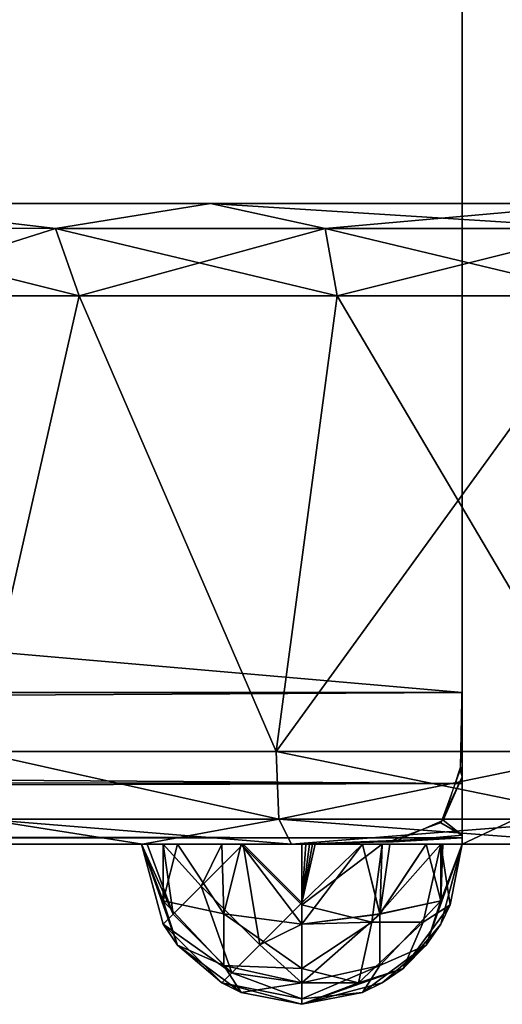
# Model space of a CAD drawing. Header units: millimetres. Extents: x -96 to 96, y -34 to 18.
# Tile 122 of 192: x 44.37 to 45.88, y -32.5 to -29.43. Entities that reach past the tile are written whole.
import ezdxf

# ---------------------------------------------------------------- set-up
doc = ezdxf.new("R2010")
doc.units = ezdxf.units.MM
doc.header["$LTSCALE"] = 65.185185
for name, color, linetype in [('103', 7, 'CONTINUOUS'), ('104', 7, 'CONTINUOUS'), ('194', 7, 'CONTINUOUS'), ('238', 7, 'CONTINUOUS'), ('274', 7, 'CONTINUOUS'), ('285', 7, 'CONTINUOUS'), ('305', 7, 'CONTINUOUS'), ('319', 7, 'CONTINUOUS'), ('335', 7, 'CONTINUOUS'), ('353', 7, 'CONTINUOUS'), ('364', 7, 'CONTINUOUS'), ('382', 7, 'CONTINUOUS'), ('591', 7, 'CONTINUOUS'), ('592', 7, 'CONTINUOUS'), ('596', 7, 'CONTINUOUS'), ('597', 7, 'CONTINUOUS'), ('619', 7, 'CONTINUOUS'), ('623', 7, 'CONTINUOUS'), ('633', 7, 'CONTINUOUS'), ('634', 7, 'CONTINUOUS'), ('639', 7, 'CONTINUOUS'), ('640', 7, 'CONTINUOUS'), ('649', 7, 'CONTINUOUS'), ('650', 7, 'CONTINUOUS'), ('657', 7, 'CONTINUOUS'), ('658', 7, 'CONTINUOUS')]:
    doc.layers.add(name, color=color, linetype=linetype)

msp = doc.modelspace()

# ---------------------------------------------------------------- linework, layer by layer
at = {"layer": '103', "color": 7, "linetype": 'Continuous'}
for points in [[(43.4095, -30, 1.9014), (44.4866, -30, 3.5134), (43.8196, -30, 10.8062), (43.4095, -30, 1.9014)], [(44.4866, -30, -3.5134), (43.4095, -30, -1.9014), (43.8196, -30, -10.8062), (44.4866, -30, -3.5134)], [(43.8196, -30, 10.8062), (44.4866, -30, 3.5134), (44.9646, -30, 10.3119), (43.8196, -30, 10.8062)], [(44.9646, -30, -10.3119), (44.4866, -30, -3.5134), (43.8196, -30, -10.8062), (44.9646, -30, -10.3119)], [(44.4866, -30, 3.5134), (46.0985, -30, 4.5905), (44.9646, -30, 10.3119), (44.4866, -30, 3.5134)], [(46.0985, -30, -4.5905), (44.4866, -30, -3.5134), (44.9646, -30, -10.3119), (46.0985, -30, -4.5905)], [(44.9646, -30, 10.3119), (46.0985, -30, 4.5905), (46.2, -30, 10.143), (44.9646, -30, 10.3119)], [(46.2, -30, -10.143), (46.0985, -30, -4.5905), (44.9646, -30, -10.3119), (46.2, -30, -10.143)]]:
    msp.add_3dface(points, dxfattribs=at)
at = {"layer": '104', "color": 7, "linetype": 'Continuous'}
for points in [[(45.25, -32, 22.7624), (4.873, -32, 22.7624), (45.0665, -32, 22.7276), (45.25, -32, 22.7624)], [(45.0665, -32, 22.7276), (4.873, -32, 22.7624), (45, -32, 22.6955), (45.0665, -32, 22.7276)], [(45, -32, 22.6955), (4.873, -32, 22.7624), (44.817, -32, 22.5124), (45, -32, 22.6955)], [(44.817, -32, 22.5124), (4.873, -32, 22.7624), (44.767, -32, 22.3918), (44.817, -32, 22.5124)], [(44.767, -32, 22.3918), (4.873, -32, 22.7624), (44.75, -32, 22.2624), (44.767, -32, 22.3918)], [(44.75, -32, 22.2624), (4.873, -32, 22.7624), (40.8476, -32, 21.7064), (44.75, -32, 22.2624)], [(45.25, -32, -22.7624), (29.5069, -32, -21.7064), (4.873, -32, -22.7624), (45.25, -32, -22.7624)], [(40.8476, -32, -21.7064), (29.5069, -32, -21.7064), (45.25, -32, -22.7624), (40.8476, -32, -21.7064)], [(42.1352, -32, 21.4503), (44.75, -32, 22.2624), (40.8476, -32, 21.7064), (42.1352, -32, 21.4503)], [(42.1352, -32, -21.4503), (40.8476, -32, -21.7064), (45, -32, -22.6955), (42.1352, -32, -21.4503)], [(45, -32, -22.6955), (40.8476, -32, -21.7064), (45.25, -32, -22.7624), (45, -32, -22.6955)], [(43.2268, -32, 20.7209), (44.75, -32, 22.2624), (42.1352, -32, 21.4503), (43.2268, -32, 20.7209)], [(43.2268, -32, -20.7209), (42.1352, -32, -21.4503), (44.817, -32, -22.5125), (43.2268, -32, -20.7209)], [(44.817, -32, -22.5125), (42.1352, -32, -21.4503), (45, -32, -22.6955), (44.817, -32, -22.5125)], [(43.9562, -32, 19.6293), (44.75, -32, 22.2624), (43.2268, -32, 20.7209), (43.9562, -32, 19.6293)], [(43.9562, -32, -19.6293), (43.2268, -32, -20.7209), (44.817, -32, -22.5125), (43.9562, -32, -19.6293)], [(44.75, -32, 16.2624), (44.75, -32, 22.2624), (43.9562, -32, 19.6293), (44.75, -32, 16.2624)], [(44.2123, -32, 18.3417), (44.75, -32, 16.2624), (43.9562, -32, 19.6293), (44.2123, -32, 18.3417)], [(44.2123, -32, -18.3417), (43.9562, -32, -19.6293), (44.75, -32, -22.2624), (44.2123, -32, -18.3417)], [(44.75, -32, -22.2624), (43.9562, -32, -19.6293), (44.817, -32, -22.5125), (44.75, -32, -22.2624)], [(44.3258, -32, 12.3609), (44.75, -32, 16.2624), (44.2123, -32, 18.3417), (44.3258, -32, 12.3609)], [(44.2123, -32, -14.5396), (44.2123, -32, -18.3417), (44.75, -32, -22.2624), (44.2123, -32, -14.5396)], [(44.3258, -32, -12.3609), (44.2123, -32, -14.5396), (44.75, -32, -22.2624), (44.3258, -32, -12.3609)], [(44.7523, -32, 12.0804), (44.75, -32, 16.2624), (44.3258, -32, 12.3609), (44.7523, -32, 12.0804)], [(44.7523, -32, -12.0804), (44.3258, -32, -12.3609), (44.75, -32, -16.2624), (44.7523, -32, -12.0804)], [(44.75, -32, -16.2624), (44.3258, -32, -12.3609), (44.75, -32, -22.2624), (44.75, -32, -16.2624)], [(44.817, -32, 16.0124), (44.75, -32, 16.2624), (44.7523, -32, 12.0804), (44.817, -32, 16.0124)], [(44.767, -32, -16.1331), (44.7523, -32, -12.0804), (44.75, -32, -16.2624), (44.767, -32, -16.1331)], [(45.2172, -32, 11.8763), (44.817, -32, 16.0124), (44.7523, -32, 12.0804), (45.2172, -32, 11.8763)], [(45.2172, -32, -11.8763), (44.7523, -32, -12.0804), (45.0665, -32, -15.7973), (45.2172, -32, -11.8763)], [(45.0665, -32, -15.7973), (44.7523, -32, -12.0804), (45, -32, -15.8294), (45.0665, -32, -15.7973)], [(45, -32, -15.8294), (44.7523, -32, -12.0804), (44.817, -32, -16.0125), (45, -32, -15.8294)], [(44.817, -32, -16.0125), (44.7523, -32, -12.0804), (44.767, -32, -16.1331), (44.817, -32, -16.0125)], [(44.8623, -32, 15.9468), (44.817, -32, 16.0124), (45.2172, -32, 11.8763), (44.8623, -32, 15.9468)], [(44.8623, -32, -22.5781), (44.817, -32, -22.5125), (45, -32, -22.6955), (44.8623, -32, -22.5781)], [(45, -32, 15.8294), (44.8623, -32, 15.9468), (45.2172, -32, 11.8763), (45, -32, 15.8294)], [(45.0607, -32, 15.7997), (45, -32, 15.8294), (45.2172, -32, 11.8763), (45.0607, -32, 15.7997)], [(45.0607, -32, -22.7252), (45, -32, -22.6955), (45.25, -32, -22.7624), (45.0607, -32, -22.7252)], [(45.25, -32, 15.7624), (45.0607, -32, 15.7997), (45.2172, -32, 11.8763), (45.25, -32, 15.7624)], [(45.25, -32, -15.7624), (45.2172, -32, -11.8763), (45.0665, -32, -15.7973), (45.25, -32, -15.7624)], [(46.2, -32, 11.7127), (45.25, -32, 15.7624), (45.2172, -32, 11.8763), (46.2, -32, 11.7127)], [(46.2, -32, -11.7127), (45.2172, -32, -11.8763), (45.75, -32, -16.2624), (46.2, -32, -11.7127)], [(45.75, -32, -16.2624), (45.2172, -32, -11.8763), (45.683, -32, -16.0124), (45.75, -32, -16.2624)], [(45.683, -32, -16.0124), (45.2172, -32, -11.8763), (45.6377, -32, -15.9468), (45.683, -32, -16.0124)], [(45.6377, -32, -15.9468), (45.2172, -32, -11.8763), (45.5, -32, -15.8294), (45.6377, -32, -15.9468)], [(45.5, -32, -15.8294), (45.2172, -32, -11.8763), (45.4393, -32, -15.7997), (45.5, -32, -15.8294)], [(45.4393, -32, -15.7997), (45.2172, -32, -11.8763), (45.25, -32, -15.7624), (45.4393, -32, -15.7997)], [(45.5, -32, 15.8294), (45.25, -32, 15.7624), (46.2, -32, 11.7127), (45.5, -32, 15.8294)], [(45.683, -32, 16.0124), (45.5, -32, 15.8294), (46.2, -32, 11.7127), (45.683, -32, 16.0124)], [(45.75, -32, 16.2624), (45.683, -32, 16.0124), (46.2, -32, 11.7127), (45.75, -32, 16.2624)], [(48.2882, -32, -19.3244), (46.2, -32, -11.7127), (45.75, -32, -16.2624), (48.2882, -32, -19.3244)], [(48.8154, -32, -19.9855), (48.2882, -32, -19.3244), (45.75, -32, -16.2624), (48.8154, -32, -19.9855)], [(45.75, -32, 22.2466), (45.75, -32, 16.2624), (46.2, -32, 11.7127), (45.75, -32, 22.2466)], [(54.25, -32, -22.2466), (49.5772, -32, -20.3524), (45.75, -32, -22.2466), (54.25, -32, -22.2466)], [(45.75, -32, -22.2466), (48.8154, -32, -19.9855), (45.75, -32, -16.2624), (45.75, -32, -22.2466)], [(49.5772, -32, -20.3524), (48.8154, -32, -19.9855), (45.75, -32, -22.2466), (49.5772, -32, -20.3524)], [(49.5772, -32, 20.3524), (50.4228, -32, 20.3524), (45.75, -32, 22.2466), (49.5772, -32, 20.3524)], [(45.75, -32, 22.2466), (50.4228, -32, 20.3524), (54.25, -32, 22.2466), (45.75, -32, 22.2466)], [(48.8154, -32, 19.9855), (49.5772, -32, 20.3524), (45.75, -32, 22.2466), (48.8154, -32, 19.9855)], [(48.2882, -32, 19.3244), (48.8154, -32, 19.9855), (45.75, -32, 22.2466), (48.2882, -32, 19.3244)], [(48.1, -32, 18.5), (48.2882, -32, 19.3244), (45.75, -32, 22.2466), (48.1, -32, 18.5)], [(48.1, -32, 18.5), (45.75, -32, 22.2466), (46.2, -32, 11.7127), (48.1, -32, 18.5)]]:
    msp.add_3dface(points, dxfattribs=at)
at = {"layer": '194', "color": 7, "linetype": 'Continuous'}
for points in [[(4.873, -28, -23.4466), (45.75, -28, -23.4466), (4.873, -31.5262, -23.2618), (4.873, -28, -23.4466)], [(4.873, -31.5262, -23.2618), (45.75, -28, -23.4466), (45.75, -31.5262, -23.2618), (4.873, -31.5262, -23.2618)]]:
    msp.add_3dface(points, dxfattribs=at)
at = {"layer": '238', "color": 7, "linetype": 'Continuous'}
for points in [[(4.873, -28, 23.4466), (4.873, -31.5262, 23.2618), (45.75, -31.5262, 23.2618), (4.873, -28, 23.4466)], [(45.75, -28, 23.4466), (4.873, -28, 23.4466), (45.75, -31.5262, 23.2618), (45.75, -28, 23.4466)]]:
    msp.add_3dface(points, dxfattribs=at)
at = {"layer": '274', "color": 7, "linetype": 'Continuous'}
for points in [[(45.75, -31.5, -22.2624), (45.7439, -31.7679, -22.3403), (45.75, -31.7896, -22.3549), (45.75, -31.5, -22.2624)], [(4.873, -31.7647, -23.1866), (4.873, -31.5262, -23.2618), (45.75, -31.8106, -23.1543), (4.873, -31.7647, -23.1866)], [(4.873, -31.5262, -23.2618), (45.75, -31.5262, -23.2618), (45.75, -31.8106, -23.1543), (4.873, -31.5262, -23.2618)], [(4.873, -31.9373, -23.0049), (4.873, -31.7647, -23.1866), (45.75, -31.8106, -23.1543), (4.873, -31.9373, -23.0049)], [(45.7439, -31.7679, -22.3403), (45.6829, -31.9332, -22.5127), (45.75, -31.7896, -22.3549), (45.7439, -31.7679, -22.3403)], [(45.75, -31.9802, -22.9019), (4.873, -31.9373, -23.0049), (45.75, -31.8106, -23.1543), (45.75, -31.9802, -22.9019)], [(45.75, -31.7896, -22.3549), (45.6829, -31.9332, -22.5127), (45.75, -31.9722, -22.598), (45.75, -31.7896, -22.3549)], [(45.6829, -31.9332, -22.5127), (45.5177, -31.9939, -22.6847), (45.75, -31.9722, -22.598), (45.6829, -31.9332, -22.5127)], [(45.25, -32, -22.7624), (4.873, -32, -22.7624), (4.873, -31.9373, -23.0049), (45.25, -32, -22.7624)], [(45.25, -32, -22.7624), (4.873, -31.9373, -23.0049), (45.75, -31.9802, -22.9019), (45.25, -32, -22.7624)], [(45.5177, -31.9939, -22.6847), (45.25, -32, -22.7624), (45.75, -31.9802, -22.9019), (45.5177, -31.9939, -22.6847)], [(45.75, -31.9722, -22.598), (45.5177, -31.9939, -22.6847), (45.75, -31.9802, -22.9019), (45.75, -31.9722, -22.598)]]:
    msp.add_3dface(points, dxfattribs=at)
at = {"layer": '285', "color": 7, "linetype": 'Continuous'}
for points in [[(45.75, -31.5, 22.2624), (45.75, -31.7896, 22.3549), (45.7447, -31.7597, 22.3352), (45.75, -31.5, 22.2624)], [(45.75, -31.5262, 23.2618), (4.873, -31.5262, 23.2618), (4.873, -31.7647, 23.1866), (45.75, -31.5262, 23.2618)], [(45.75, -31.8106, 23.1543), (45.75, -31.5262, 23.2618), (4.873, -31.7647, 23.1866), (45.75, -31.8106, 23.1543)], [(4.873, -31.9373, 23.0049), (45.75, -31.8106, 23.1543), (4.873, -31.7647, 23.1866), (4.873, -31.9373, 23.0049)], [(45.7447, -31.7597, 22.3352), (45.75, -31.7896, 22.3549), (45.6903, -31.9252, 22.4993), (45.7447, -31.7597, 22.3352)], [(45.75, -31.9802, 22.9019), (45.75, -31.8106, 23.1543), (4.873, -31.9373, 23.0049), (45.75, -31.9802, 22.9019)], [(45.75, -31.7896, 22.3549), (45.75, -31.9722, 22.598), (45.6903, -31.9252, 22.4993), (45.75, -31.7896, 22.3549)], [(45.6903, -31.9252, 22.4993), (45.75, -31.9722, 22.598), (45.5417, -31.9911, 22.6685), (45.6903, -31.9252, 22.4993)], [(4.873, -32, 22.7624), (45.75, -31.9802, 22.9019), (4.873, -31.9373, 23.0049), (4.873, -32, 22.7624)], [(4.873, -32, 22.7624), (45.25, -32, 22.7624), (45.75, -31.9802, 22.9019), (4.873, -32, 22.7624)], [(45.75, -31.9802, 22.9019), (45.25, -32, 22.7624), (45.2618, -32, 22.7623), (45.75, -31.9802, 22.9019)], [(45.2735, -32, 22.7619), (45.75, -31.9802, 22.9019), (45.2618, -32, 22.7623), (45.2735, -32, 22.7619)], [(45.2826, -32, 22.7614), (45.75, -31.9802, 22.9019), (45.2735, -32, 22.7619), (45.2826, -32, 22.7614)], [(45.2917, -32, 22.7607), (45.75, -31.9802, 22.9019), (45.2826, -32, 22.7614), (45.2917, -32, 22.7607)], [(45.5417, -31.9911, 22.6685), (45.75, -31.9802, 22.9019), (45.2917, -32, 22.7607), (45.5417, -31.9911, 22.6685)], [(45.75, -31.9722, 22.598), (45.75, -31.9802, 22.9019), (45.5417, -31.9911, 22.6685), (45.75, -31.9722, 22.598)]]:
    msp.add_3dface(points, dxfattribs=at)
at = {"layer": '305', "color": 7, "linetype": 'Continuous'}
for points in [[(44.5549, -30.2887, 10.9362), (44.2319, -31.7113, 11.8681), (43.8178, -30.2887, 11.348), (44.5549, -30.2887, 10.9362)], [(45.17, -31.7113, 11.4152), (44.2319, -31.7113, 11.8681), (44.5549, -30.2887, 10.9362), (45.17, -31.7113, 11.4152)], [(45.36, -30.2887, 10.6821), (45.17, -31.7113, 11.4152), (44.5549, -30.2887, 10.9362), (45.36, -30.2887, 10.6821)], [(46.2, -30.2887, 10.5962), (45.17, -31.7113, 11.4152), (45.36, -30.2887, 10.6821), (46.2, -30.2887, 10.5962)], [(46.2, -31.7113, 11.2596), (45.17, -31.7113, 11.4152), (46.2, -30.2887, 10.5962), (46.2, -31.7113, 11.2596)]]:
    msp.add_3dface(points, dxfattribs=at)
at = {"layer": '319', "color": 7, "linetype": 'Continuous'}
for points in [[(44.5549, -30.2887, -10.9362), (43.8178, -30.2887, -11.348), (44.2319, -31.7113, -11.8681), (44.5549, -30.2887, -10.9362)], [(45.17, -31.7113, -11.4152), (44.5549, -30.2887, -10.9362), (44.2319, -31.7113, -11.8681), (45.17, -31.7113, -11.4152)], [(45.36, -30.2887, -10.6821), (44.5549, -30.2887, -10.9362), (45.17, -31.7113, -11.4152), (45.36, -30.2887, -10.6821)], [(46.2, -31.7113, -11.2596), (45.36, -30.2887, -10.6821), (45.17, -31.7113, -11.4152), (46.2, -31.7113, -11.2596)], [(46.2, -31.7113, -11.2596), (46.2, -30.2887, -10.5962), (45.36, -30.2887, -10.6821), (46.2, -31.7113, -11.2596)]]:
    msp.add_3dface(points, dxfattribs=at)
at = {"layer": '335', "color": 7, "linetype": 'Continuous'}
for points in [[(44.2319, -31.7113, 11.8681), (45.17, -31.7113, 11.4152), (45.1779, -31.9217, 11.6062), (44.2319, -31.7113, 11.8681)], [(44.2562, -31.9217, 12.0767), (44.2319, -31.7113, 11.8681), (45.1779, -31.9217, 11.6062), (44.2562, -31.9217, 12.0767)], [(45.17, -31.7113, 11.4152), (46.2, -31.7113, 11.2596), (45.1779, -31.9217, 11.6062), (45.17, -31.7113, 11.4152)], [(46.2, -31.7113, 11.2596), (46.2, -31.9217, 11.4441), (45.1779, -31.9217, 11.6062), (46.2, -31.7113, 11.2596)], [(44.7523, -32, 12.0804), (44.2562, -31.9217, 12.0767), (45.1779, -31.9217, 11.6062), (44.7523, -32, 12.0804)], [(44.7523, -32, 12.0804), (44.3258, -32, 12.3609), (44.2562, -31.9217, 12.0767), (44.7523, -32, 12.0804)], [(45.2172, -32, 11.8763), (44.7523, -32, 12.0804), (45.1779, -31.9217, 11.6062), (45.2172, -32, 11.8763)], [(46.2, -31.9217, 11.4441), (45.2172, -32, 11.8763), (45.1779, -31.9217, 11.6062), (46.2, -31.9217, 11.4441)], [(46.2, -32, 11.7127), (45.2172, -32, 11.8763), (46.2, -31.9217, 11.4441), (46.2, -32, 11.7127)]]:
    msp.add_3dface(points, dxfattribs=at)
at = {"layer": '353', "color": 7, "linetype": 'Continuous'}
for points in [[(45.17, -31.7113, -11.4152), (44.2319, -31.7113, -11.8681), (45.1779, -31.9217, -11.6062), (45.17, -31.7113, -11.4152)], [(44.2319, -31.7113, -11.8681), (44.2562, -31.9217, -12.0767), (45.1779, -31.9217, -11.6062), (44.2319, -31.7113, -11.8681)], [(46.2, -31.7113, -11.2596), (45.17, -31.7113, -11.4152), (46.2, -31.9217, -11.4441), (46.2, -31.7113, -11.2596)], [(45.17, -31.7113, -11.4152), (45.1779, -31.9217, -11.6062), (46.2, -31.9217, -11.4441), (45.17, -31.7113, -11.4152)], [(44.7523, -32, -12.0804), (45.2172, -32, -11.8763), (44.2562, -31.9217, -12.0767), (44.7523, -32, -12.0804)], [(44.2562, -31.9217, -12.0767), (45.2172, -32, -11.8763), (45.1779, -31.9217, -11.6062), (44.2562, -31.9217, -12.0767)], [(44.3258, -32, -12.3609), (44.7523, -32, -12.0804), (44.2562, -31.9217, -12.0767), (44.3258, -32, -12.3609)], [(45.2172, -32, -11.8763), (46.2, -32, -11.7127), (45.1779, -31.9217, -11.6062), (45.2172, -32, -11.8763)], [(45.1779, -31.9217, -11.6062), (46.2, -32, -11.7127), (46.2, -31.9217, -11.4441), (45.1779, -31.9217, -11.6062)]]:
    msp.add_3dface(points, dxfattribs=at)
at = {"layer": '364', "color": 7, "linetype": 'Continuous'}
for points in [[(43.7109, -30.0772, 11.1955), (43.8196, -30, 10.8062), (44.4813, -30.0776, 10.7657), (43.7109, -30.0772, 11.1955)], [(43.8196, -30, 10.8062), (44.9646, -30, 10.3119), (44.4813, -30.0776, 10.7657), (43.8196, -30, 10.8062)], [(44.4813, -30.0776, 10.7657), (44.9646, -30, 10.3119), (45.3226, -30.0779, 10.5008), (44.4813, -30.0776, 10.7657)], [(44.9646, -30, 10.3119), (46.2, -30, 10.143), (45.3226, -30.0779, 10.5008), (44.9646, -30, 10.3119)], [(46.2, -30, 10.143), (46.2, -30.0783, 10.4117), (45.3226, -30.0779, 10.5008), (46.2, -30, 10.143)], [(43.8178, -30.2887, 11.348), (43.7109, -30.0772, 11.1955), (44.4813, -30.0776, 10.7657), (43.8178, -30.2887, 11.348)], [(44.5549, -30.2887, 10.9362), (43.8178, -30.2887, 11.348), (44.4813, -30.0776, 10.7657), (44.5549, -30.2887, 10.9362)], [(44.5549, -30.2887, 10.9362), (44.4813, -30.0776, 10.7657), (45.3226, -30.0779, 10.5008), (44.5549, -30.2887, 10.9362)], [(45.36, -30.2887, 10.6821), (44.5549, -30.2887, 10.9362), (45.3226, -30.0779, 10.5008), (45.36, -30.2887, 10.6821)], [(46.2, -30.0783, 10.4117), (45.36, -30.2887, 10.6821), (45.3226, -30.0779, 10.5008), (46.2, -30.0783, 10.4117)], [(46.2, -30.2887, 10.5962), (45.36, -30.2887, 10.6821), (46.2, -30.0783, 10.4117), (46.2, -30.2887, 10.5962)]]:
    msp.add_3dface(points, dxfattribs=at)
at = {"layer": '382', "color": 7, "linetype": 'Continuous'}
for points in [[(43.8196, -30, -10.8062), (43.7109, -30.0772, -11.1955), (44.4813, -30.0776, -10.7657), (43.8196, -30, -10.8062)], [(44.9646, -30, -10.3119), (43.8196, -30, -10.8062), (44.4813, -30.0776, -10.7657), (44.9646, -30, -10.3119)], [(44.9646, -30, -10.3119), (44.4813, -30.0776, -10.7657), (45.3226, -30.0779, -10.5008), (44.9646, -30, -10.3119)], [(44.9646, -30, -10.3119), (45.3226, -30.0779, -10.5008), (46.2, -30.0783, -10.4117), (44.9646, -30, -10.3119)], [(46.2, -30, -10.143), (44.9646, -30, -10.3119), (46.2, -30.0783, -10.4117), (46.2, -30, -10.143)], [(43.8178, -30.2887, -11.348), (44.5549, -30.2887, -10.9362), (43.7109, -30.0772, -11.1955), (43.8178, -30.2887, -11.348)], [(43.7109, -30.0772, -11.1955), (44.5549, -30.2887, -10.9362), (44.4813, -30.0776, -10.7657), (43.7109, -30.0772, -11.1955)], [(44.4813, -30.0776, -10.7657), (45.36, -30.2887, -10.6821), (45.3226, -30.0779, -10.5008), (44.4813, -30.0776, -10.7657)], [(44.5549, -30.2887, -10.9362), (45.36, -30.2887, -10.6821), (44.4813, -30.0776, -10.7657), (44.5549, -30.2887, -10.9362)], [(45.36, -30.2887, -10.6821), (46.2, -30.2887, -10.5962), (45.3226, -30.0779, -10.5008), (45.36, -30.2887, -10.6821)], [(45.3226, -30.0779, -10.5008), (46.2, -30.2887, -10.5962), (46.2, -30.0783, -10.4117), (45.3226, -30.0779, -10.5008)]]:
    msp.add_3dface(points, dxfattribs=at)
at = {"layer": '591', "color": 7, "linetype": 'Continuous'}
for points in [[(54.25, -28, -22.2466), (45.75, -32, -22.2466), (45.75, -28, -22.2466), (54.25, -28, -22.2466)], [(54.25, -32, -22.2466), (45.75, -32, -22.2466), (54.25, -28, -22.2466), (54.25, -32, -22.2466)]]:
    msp.add_3dface(points, dxfattribs=at)
at = {"layer": '592', "color": 7, "linetype": 'Continuous'}
for points in [[(45.75, -31.5, -22.2624), (45.75, -28, -23.4466), (45.75, -28, -22.3028), (45.75, -31.5, -22.2624)], [(45.75, -31.5262, -23.2618), (45.75, -28, -23.4466), (45.75, -31.5, -22.2624), (45.75, -31.5262, -23.2618)], [(45.75, -32, -22.2466), (45.75, -31.5, -22.2624), (45.75, -28, -22.3028), (45.75, -32, -22.2466)], [(45.75, -28, -22.2466), (45.75, -32, -22.2466), (45.75, -28, -22.3028), (45.75, -28, -22.2466)], [(45.75, -31.5262, -23.2618), (45.75, -31.5, -22.2624), (45.75, -31.7896, -22.3549), (45.75, -31.5262, -23.2618)], [(45.75, -31.5, -22.2624), (45.75, -32, -22.2466), (45.75, -32, -22.2624), (45.75, -31.5, -22.2624)], [(45.75, -31.5262, -23.2618), (45.75, -31.7896, -22.3549), (45.75, -31.8106, -23.1543), (45.75, -31.5262, -23.2618)], [(45.75, -31.7896, -22.3549), (45.75, -31.9722, -22.598), (45.75, -31.8106, -23.1543), (45.75, -31.7896, -22.3549)], [(45.75, -31.9722, -22.598), (45.75, -31.9802, -22.9019), (45.75, -31.8106, -23.1543), (45.75, -31.9722, -22.598)]]:
    msp.add_3dface(points, dxfattribs=at)
at = {"layer": '596', "color": 7, "linetype": 'Continuous'}
for points in [[(45.75, -31.5, 22.2624), (45.75, -32, 22.2624), (45.75, -28, 22.2466), (45.75, -31.5, 22.2624)], [(45.75, -28, 22.3028), (45.75, -31.5262, 23.2618), (45.75, -28, 22.2466), (45.75, -28, 22.3028)], [(45.75, -31.5262, 23.2618), (45.75, -31.5, 22.2624), (45.75, -28, 22.2466), (45.75, -31.5262, 23.2618)], [(45.75, -28, 23.4466), (45.75, -31.5262, 23.2618), (45.75, -28, 22.3028), (45.75, -28, 23.4466)], [(45.75, -32, 22.2624), (45.75, -32, 22.2466), (45.75, -28, 22.2466), (45.75, -32, 22.2624)], [(45.75, -31.5262, 23.2618), (45.75, -31.7896, 22.3549), (45.75, -31.5, 22.2624), (45.75, -31.5262, 23.2618)], [(45.75, -31.5262, 23.2618), (45.75, -31.8106, 23.1543), (45.75, -31.7896, 22.3549), (45.75, -31.5262, 23.2618)], [(45.75, -31.8106, 23.1543), (45.75, -31.9722, 22.598), (45.75, -31.7896, 22.3549), (45.75, -31.8106, 23.1543)], [(45.75, -31.8106, 23.1543), (45.75, -31.9802, 22.9019), (45.75, -31.9722, 22.598), (45.75, -31.8106, 23.1543)]]:
    msp.add_3dface(points, dxfattribs=at)
at = {"layer": '597', "color": 7, "linetype": 'Continuous'}
for points in [[(45.75, -28, 22.2466), (54.25, -32, 22.2466), (54.25, -28, 22.2466), (45.75, -28, 22.2466)], [(45.75, -32, 22.2466), (54.25, -32, 22.2466), (45.75, -28, 22.2466), (45.75, -32, 22.2466)]]:
    msp.add_3dface(points, dxfattribs=at)
at = {"layer": '619', "color": 7, "linetype": 'Continuous'}
for points in [[(44.75, -32, -16.2624), (44.817, -32.25, -22.2624), (44.8169, -32.2498, -16.2624), (44.75, -32, -16.2624)], [(44.75, -32, -16.2624), (44.75, -32, -22.2624), (44.817, -32.25, -22.2624), (44.75, -32, -16.2624)], [(45.75, -32, -22.2624), (45.75, -32, -22.2466), (45.683, -32.25, -16.2624), (45.75, -32, -22.2624)], [(45.75, -32, -22.2466), (45.75, -32, -16.2624), (45.683, -32.25, -16.2624), (45.75, -32, -22.2466)], [(45.7128, -32.1893, -22.2624), (45.75, -32, -22.2624), (45.683, -32.25, -16.2624), (45.7128, -32.1893, -22.2624)], [(45.683, -32.25, -22.2624), (45.7128, -32.1893, -22.2624), (45.683, -32.25, -16.2624), (45.683, -32.25, -22.2624)], [(44.8169, -32.2498, -16.2624), (44.8623, -32.3157, -22.2624), (45, -32.433, -16.2624), (44.8169, -32.2498, -16.2624)], [(44.817, -32.25, -22.2624), (44.8623, -32.3157, -22.2624), (44.8169, -32.2498, -16.2624), (44.817, -32.25, -22.2624)], [(45.5657, -32.3877, -22.2624), (45.683, -32.25, -22.2624), (45.6377, -32.3157, -16.2624), (45.5657, -32.3877, -22.2624)], [(45.6377, -32.3157, -16.2624), (45.683, -32.25, -22.2624), (45.683, -32.25, -16.2624), (45.6377, -32.3157, -16.2624)], [(44.8623, -32.3157, -22.2624), (45, -32.433, -22.2624), (45, -32.433, -16.2624), (44.8623, -32.3157, -22.2624)], [(45.5, -32.433, -16.2624), (45.5657, -32.3877, -22.2624), (45.6377, -32.3157, -16.2624), (45.5, -32.433, -16.2624)], [(45.5, -32.433, -22.2624), (45.5657, -32.3877, -22.2624), (45.5, -32.433, -16.2624), (45.5, -32.433, -22.2624)], [(45, -32.433, -22.2624), (45.0607, -32.4628, -22.2624), (45, -32.433, -16.2624), (45, -32.433, -22.2624)], [(45, -32.433, -16.2624), (45.25, -32.5, -22.2624), (45.25, -32.5, -16.2624), (45, -32.433, -16.2624)], [(45.0607, -32.4628, -22.2624), (45.25, -32.5, -22.2624), (45, -32.433, -16.2624), (45.0607, -32.4628, -22.2624)], [(45.25, -32.5, -16.2624), (45.5, -32.433, -22.2624), (45.4393, -32.4628, -16.2624), (45.25, -32.5, -16.2624)], [(45.25, -32.5, -22.2624), (45.5, -32.433, -22.2624), (45.25, -32.5, -16.2624), (45.25, -32.5, -22.2624)], [(45.4393, -32.4628, -16.2624), (45.5, -32.433, -22.2624), (45.5, -32.433, -16.2624), (45.4393, -32.4628, -16.2624)]]:
    msp.add_3dface(points, dxfattribs=at)
at = {"layer": '623', "color": 7, "linetype": 'Continuous'}
for points in [[(44.8169, -32.2498, 22.2624), (44.75, -32, 22.2624), (44.817, -32.25, 16.2624), (44.8169, -32.2498, 22.2624)], [(44.75, -32, 22.2624), (44.75, -32, 16.2624), (44.817, -32.25, 16.2624), (44.75, -32, 22.2624)], [(45.75, -32, 22.2466), (45.75, -32, 22.2624), (45.683, -32.25, 22.2624), (45.75, -32, 22.2466)], [(45.75, -32, 16.2624), (45.683, -32.25, 22.2624), (45.7128, -32.1893, 16.2624), (45.75, -32, 16.2624)], [(45.75, -32, 16.2624), (45.75, -32, 22.2466), (45.683, -32.25, 22.2624), (45.75, -32, 16.2624)], [(45.7128, -32.1893, 16.2624), (45.683, -32.25, 22.2624), (45.683, -32.25, 16.2624), (45.7128, -32.1893, 16.2624)], [(45, -32.433, 22.2624), (44.8169, -32.2498, 22.2624), (44.8623, -32.3157, 16.2624), (45, -32.433, 22.2624)], [(44.8623, -32.3157, 16.2624), (44.8169, -32.2498, 22.2624), (44.817, -32.25, 16.2624), (44.8623, -32.3157, 16.2624)], [(45.683, -32.25, 16.2624), (45.6377, -32.3157, 22.2624), (45.5657, -32.3877, 16.2624), (45.683, -32.25, 16.2624)], [(45.683, -32.25, 22.2624), (45.6377, -32.3157, 22.2624), (45.683, -32.25, 16.2624), (45.683, -32.25, 22.2624)], [(45, -32.433, 16.2624), (45, -32.433, 22.2624), (44.8623, -32.3157, 16.2624), (45, -32.433, 16.2624)], [(45.6377, -32.3157, 22.2624), (45.5, -32.433, 22.2624), (45.5657, -32.3877, 16.2624), (45.6377, -32.3157, 22.2624)], [(45.5657, -32.3877, 16.2624), (45.5, -32.433, 22.2624), (45.5, -32.433, 16.2624), (45.5657, -32.3877, 16.2624)], [(45.0607, -32.4628, 16.2624), (45, -32.433, 22.2624), (45, -32.433, 16.2624), (45.0607, -32.4628, 16.2624)], [(45.25, -32.5, 22.2624), (45, -32.433, 22.2624), (45.25, -32.5, 16.2624), (45.25, -32.5, 22.2624)], [(45.25, -32.5, 16.2624), (45, -32.433, 22.2624), (45.0607, -32.4628, 16.2624), (45.25, -32.5, 16.2624)], [(45.5, -32.433, 16.2624), (45.25, -32.5, 22.2624), (45.25, -32.5, 16.2624), (45.5, -32.433, 16.2624)], [(45.4393, -32.4628, 22.2624), (45.25, -32.5, 22.2624), (45.5, -32.433, 16.2624), (45.4393, -32.4628, 22.2624)], [(45.5, -32.433, 22.2624), (45.4393, -32.4628, 22.2624), (45.5, -32.433, 16.2624), (45.5, -32.433, 22.2624)]]:
    msp.add_3dface(points, dxfattribs=at)
at = {"layer": '633', "color": 7, "linetype": 'Continuous'}
for points in [[(45.25, -32.1893, -22.7252), (45.25, -32, -22.7624), (45.5, -32, -22.6955), (45.25, -32.1893, -22.7252)], [(45.4677, -32.2434, -22.6411), (45.25, -32.1893, -22.7252), (45.5, -32, -22.6955), (45.4677, -32.2434, -22.6411)], [(45.683, -32, -22.5124), (45.4677, -32.2434, -22.6411), (45.5, -32, -22.6955), (45.683, -32, -22.5124)], [(45.6286, -32.2434, -22.4801), (45.4677, -32.2434, -22.6411), (45.683, -32, -22.5124), (45.6286, -32.2434, -22.4801)], [(45.7128, -32.1893, -22.2624), (45.6286, -32.2434, -22.4801), (45.683, -32, -22.5124), (45.7128, -32.1893, -22.2624)], [(45.75, -32, -22.2624), (45.7128, -32.1893, -22.2624), (45.683, -32, -22.5124), (45.75, -32, -22.2624)], [(45.25, -32.1893, -22.7252), (45.4677, -32.2434, -22.6411), (45.25, -32.25, -22.6955), (45.25, -32.1893, -22.7252)], [(45.7128, -32.1893, -22.2624), (45.683, -32.25, -22.2624), (45.5657, -32.3877, -22.2624), (45.7128, -32.1893, -22.2624)], [(45.7128, -32.1893, -22.2624), (45.5657, -32.3877, -22.2624), (45.6286, -32.2434, -22.4801), (45.7128, -32.1893, -22.2624)], [(45.4677, -32.2434, -22.6411), (45.4266, -32.4331, -22.4391), (45.25, -32.3877, -22.5781), (45.4677, -32.2434, -22.6411)], [(45.4677, -32.2434, -22.6411), (45.25, -32.3877, -22.5781), (45.25, -32.25, -22.6955), (45.4677, -32.2434, -22.6411)], [(45.6286, -32.2434, -22.4801), (45.5657, -32.3877, -22.2624), (45.4266, -32.4331, -22.4391), (45.6286, -32.2434, -22.4801)], [(45.4677, -32.2434, -22.6411), (45.6286, -32.2434, -22.4801), (45.4266, -32.4331, -22.4391), (45.4677, -32.2434, -22.6411)], [(45.25, -32.3877, -22.5781), (45.4266, -32.4331, -22.4391), (45.25, -32.433, -22.5125), (45.25, -32.3877, -22.5781)], [(45.5657, -32.3877, -22.2624), (45.5, -32.433, -22.2624), (45.25, -32.5, -22.2624), (45.5657, -32.3877, -22.2624)], [(45.5657, -32.3877, -22.2624), (45.25, -32.5, -22.2624), (45.4266, -32.4331, -22.4391), (45.5657, -32.3877, -22.2624)], [(45.4266, -32.4331, -22.4391), (45.25, -32.5, -22.2624), (45.25, -32.433, -22.5125), (45.4266, -32.4331, -22.4391)]]:
    msp.add_3dface(points, dxfattribs=at)
at = {"layer": '634', "color": 7, "linetype": 'Continuous'}
for points in [[(45.25, -32.25, -15.8294), (45.4393, -32, -15.7997), (45.25, -32.1831, -15.7972), (45.25, -32.25, -15.8294)], [(45.4934, -32.2177, -15.8838), (45.4393, -32, -15.7997), (45.25, -32.25, -15.8294), (45.4934, -32.2177, -15.8838)], [(45.4393, -32, -15.7997), (45.25, -32, -15.7624), (45.25, -32.1831, -15.7972), (45.4393, -32, -15.7997)], [(45.5, -32, -15.8294), (45.4393, -32, -15.7997), (45.4934, -32.2177, -15.8838), (45.5, -32, -15.8294)], [(45.6831, -32.1766, -16.0858), (45.6377, -32, -15.9468), (45.4934, -32.2177, -15.8838), (45.6831, -32.1766, -16.0858)], [(45.6377, -32, -15.9468), (45.5, -32, -15.8294), (45.4934, -32.2177, -15.8838), (45.6377, -32, -15.9468)], [(45.6377, -32.3157, -16.2624), (45.75, -32, -16.2624), (45.6831, -32.1766, -16.0858), (45.6377, -32.3157, -16.2624)], [(45.75, -32, -16.2624), (45.6377, -32.3157, -16.2624), (45.683, -32.25, -16.2624), (45.75, -32, -16.2624)], [(45.683, -32, -16.0124), (45.6377, -32, -15.9468), (45.6831, -32.1766, -16.0858), (45.683, -32, -16.0124)], [(45.75, -32, -16.2624), (45.683, -32, -16.0124), (45.6831, -32.1766, -16.0858), (45.75, -32, -16.2624)], [(45.4934, -32.3786, -16.0448), (45.6831, -32.1766, -16.0858), (45.4934, -32.2177, -15.8838), (45.4934, -32.3786, -16.0448)], [(45.6377, -32.3157, -16.2624), (45.6831, -32.1766, -16.0858), (45.4934, -32.3786, -16.0448), (45.6377, -32.3157, -16.2624)], [(45.25, -32.433, -16.0124), (45.4934, -32.2177, -15.8838), (45.25, -32.25, -15.8294), (45.25, -32.433, -16.0124)], [(45.4934, -32.3786, -16.0448), (45.4934, -32.2177, -15.8838), (45.25, -32.433, -16.0124), (45.4934, -32.3786, -16.0448)], [(45.4393, -32.4628, -16.2624), (45.6377, -32.3157, -16.2624), (45.4934, -32.3786, -16.0448), (45.4393, -32.4628, -16.2624)], [(45.4393, -32.4628, -16.2624), (45.5, -32.433, -16.2624), (45.6377, -32.3157, -16.2624), (45.4393, -32.4628, -16.2624)], [(45.25, -32.483, -16.133), (45.4934, -32.3786, -16.0448), (45.25, -32.433, -16.0124), (45.25, -32.483, -16.133)], [(45.4393, -32.4628, -16.2624), (45.4934, -32.3786, -16.0448), (45.25, -32.483, -16.133), (45.4393, -32.4628, -16.2624)], [(45.25, -32.5, -16.2624), (45.4393, -32.4628, -16.2624), (45.25, -32.483, -16.133), (45.25, -32.5, -16.2624)]]:
    msp.add_3dface(points, dxfattribs=at)
at = {"layer": '639', "color": 7, "linetype": 'Continuous'}
for points in [[(45.25, -32.1893, 15.7997), (45.5, -32, 15.8294), (45.4677, -32.2434, 15.8838), (45.25, -32.1893, 15.7997)], [(45.25, -32, 15.7624), (45.5, -32, 15.8294), (45.25, -32.1893, 15.7997), (45.25, -32, 15.7624)], [(45.4677, -32.2434, 15.8838), (45.683, -32, 16.0124), (45.6286, -32.2434, 16.0448), (45.4677, -32.2434, 15.8838)], [(45.5, -32, 15.8294), (45.683, -32, 16.0124), (45.4677, -32.2434, 15.8838), (45.5, -32, 15.8294)], [(45.683, -32, 16.0124), (45.7128, -32.1893, 16.2624), (45.6286, -32.2434, 16.0448), (45.683, -32, 16.0124)], [(45.683, -32, 16.0124), (45.75, -32, 16.2624), (45.7128, -32.1893, 16.2624), (45.683, -32, 16.0124)], [(45.25, -32.1893, 15.7997), (45.4677, -32.2434, 15.8838), (45.25, -32.25, 15.8294), (45.25, -32.1893, 15.7997)], [(45.7128, -32.1893, 16.2624), (45.683, -32.25, 16.2624), (45.5657, -32.3877, 16.2624), (45.7128, -32.1893, 16.2624)], [(45.7128, -32.1893, 16.2624), (45.5657, -32.3877, 16.2624), (45.6286, -32.2434, 16.0448), (45.7128, -32.1893, 16.2624)], [(45.4677, -32.2434, 15.8838), (45.4266, -32.4331, 16.0858), (45.25, -32.3877, 15.9468), (45.4677, -32.2434, 15.8838)], [(45.4677, -32.2434, 15.8838), (45.25, -32.3877, 15.9468), (45.25, -32.25, 15.8294), (45.4677, -32.2434, 15.8838)], [(45.6286, -32.2434, 16.0448), (45.5657, -32.3877, 16.2624), (45.4266, -32.4331, 16.0858), (45.6286, -32.2434, 16.0448)], [(45.4677, -32.2434, 15.8838), (45.6286, -32.2434, 16.0448), (45.4266, -32.4331, 16.0858), (45.4677, -32.2434, 15.8838)], [(45.5657, -32.3877, 16.2624), (45.5, -32.433, 16.2624), (45.25, -32.5, 16.2624), (45.5657, -32.3877, 16.2624)], [(45.5657, -32.3877, 16.2624), (45.25, -32.5, 16.2624), (45.4266, -32.4331, 16.0858), (45.5657, -32.3877, 16.2624)], [(45.25, -32.3877, 15.9468), (45.4266, -32.4331, 16.0858), (45.25, -32.433, 16.0124), (45.25, -32.3877, 15.9468)], [(45.4266, -32.4331, 16.0858), (45.25, -32.5, 16.2624), (45.25, -32.433, 16.0124), (45.4266, -32.4331, 16.0858)]]:
    msp.add_3dface(points, dxfattribs=at)
at = {"layer": '640', "color": 7, "linetype": 'Continuous'}
for points in [[(45.25, -32.25, 22.6955), (45.4391, -32, 22.7253), (45.25, -32.1831, 22.7277), (45.25, -32.25, 22.6955)], [(45.2735, -32, 22.7619), (45.2618, -32, 22.7623), (45.25, -32.1831, 22.7277), (45.2735, -32, 22.7619)], [(45.4391, -32, 22.7253), (45.2917, -32, 22.7607), (45.25, -32.1831, 22.7277), (45.4391, -32, 22.7253)], [(45.2826, -32, 22.7614), (45.2735, -32, 22.7619), (45.25, -32.1831, 22.7277), (45.2826, -32, 22.7614)], [(45.4935, -32.2185, 22.6405), (45.4391, -32, 22.7253), (45.25, -32.25, 22.6955), (45.4935, -32.2185, 22.6405)], [(45.2917, -32, 22.7607), (45.2826, -32, 22.7614), (45.25, -32.1831, 22.7277), (45.2917, -32, 22.7607)], [(45.2618, -32, 22.7623), (45.25, -32, 22.7624), (45.25, -32.1831, 22.7277), (45.2618, -32, 22.7623)], [(45.4935, -32.2185, 22.6405), (45.5237, -32, 22.6809), (45.4391, -32, 22.7253), (45.4935, -32.2185, 22.6405)], [(45.6376, -32, 22.5783), (45.5237, -32, 22.6809), (45.4935, -32.2185, 22.6405), (45.6376, -32, 22.5783)], [(45.6831, -32.1765, 22.4392), (45.6376, -32, 22.5783), (45.4935, -32.2185, 22.6405), (45.6831, -32.1765, 22.4392)], [(45.6376, -32, 22.5783), (45.6831, -32.1765, 22.4392), (45.6898, -32, 22.5003), (45.6376, -32, 22.5783)], [(45.75, -32, 22.2624), (45.6377, -32.3157, 22.2624), (45.683, -32.25, 22.2624), (45.75, -32, 22.2624)], [(45.6377, -32.3157, 22.2624), (45.75, -32, 22.2624), (45.6831, -32.1765, 22.4392), (45.6377, -32.3157, 22.2624)], [(45.6831, -32.1765, 22.4392), (45.75, -32, 22.2624), (45.6898, -32, 22.5003), (45.6831, -32.1765, 22.4392)], [(45.6377, -32.3157, 22.2624), (45.6831, -32.1765, 22.4392), (45.4934, -32.3789, 22.4797), (45.6377, -32.3157, 22.2624)], [(45.4934, -32.3789, 22.4797), (45.6831, -32.1765, 22.4392), (45.4935, -32.2185, 22.6405), (45.4934, -32.3789, 22.4797)], [(45.25, -32.433, 22.5124), (45.4935, -32.2185, 22.6405), (45.25, -32.25, 22.6955), (45.25, -32.433, 22.5124)], [(45.4934, -32.3789, 22.4797), (45.4935, -32.2185, 22.6405), (45.25, -32.433, 22.5124), (45.4934, -32.3789, 22.4797)], [(45.4393, -32.4628, 22.2624), (45.6377, -32.3157, 22.2624), (45.4934, -32.3789, 22.4797), (45.4393, -32.4628, 22.2624)], [(45.4393, -32.4628, 22.2624), (45.5, -32.433, 22.2624), (45.6377, -32.3157, 22.2624), (45.4393, -32.4628, 22.2624)], [(45.4393, -32.4628, 22.2624), (45.4934, -32.3789, 22.4797), (45.25, -32.483, 22.3919), (45.4393, -32.4628, 22.2624)], [(45.25, -32.483, 22.3919), (45.4934, -32.3789, 22.4797), (45.25, -32.433, 22.5124), (45.25, -32.483, 22.3919)], [(45.25, -32.5, 22.2624), (45.4393, -32.4628, 22.2624), (45.25, -32.483, 22.3919), (45.25, -32.5, 22.2624)]]:
    msp.add_3dface(points, dxfattribs=at)
at = {"layer": '649', "color": 7, "linetype": 'Continuous'}
for points in [[(44.75, -32, -16.2624), (44.8169, -32.2498, -16.2624), (44.8479, -32.2187, -16.0612), (44.75, -32, -16.2624)], [(44.767, -32, -16.1331), (44.75, -32, -16.2624), (44.8479, -32.2187, -16.0612), (44.767, -32, -16.1331)], [(44.817, -32, -16.0125), (44.767, -32, -16.1331), (44.8479, -32.2187, -16.0612), (44.817, -32, -16.0125)], [(45, -32, -15.8294), (44.817, -32, -16.0125), (44.9354, -32.1312, -15.8966), (45, -32, -15.8294)], [(44.9354, -32.1312, -15.8966), (44.817, -32, -16.0125), (44.8479, -32.2187, -16.0612), (44.9354, -32.1312, -15.8966)], [(45.0665, -32, -15.7973), (45, -32, -15.8294), (44.9354, -32.1312, -15.8966), (45.0665, -32, -15.7973)], [(45.0665, -32, -15.7973), (44.9354, -32.1312, -15.8966), (45.1187, -32.3143, -15.8964), (45.0665, -32, -15.7973)], [(45.25, -32, -15.7624), (45.0665, -32, -15.7973), (45.25, -32.1831, -15.7972), (45.25, -32, -15.7624)], [(45.25, -32.1831, -15.7972), (45.0665, -32, -15.7973), (45.1187, -32.3143, -15.8964), (45.25, -32.1831, -15.7972)], [(44.9354, -32.1312, -15.8966), (44.8479, -32.2187, -16.0612), (45.0311, -32.4019, -16.0611), (44.9354, -32.1312, -15.8966)], [(45.1187, -32.3143, -15.8964), (44.9354, -32.1312, -15.8966), (45.0311, -32.4019, -16.0611), (45.1187, -32.3143, -15.8964)], [(45.25, -32.25, -15.8294), (45.25, -32.1831, -15.7972), (45.1187, -32.3143, -15.8964), (45.25, -32.25, -15.8294)], [(44.8479, -32.2187, -16.0612), (44.8169, -32.2498, -16.2624), (45.0311, -32.4019, -16.0611), (44.8479, -32.2187, -16.0612)], [(44.8169, -32.2498, -16.2624), (45, -32.433, -16.2624), (45.0311, -32.4019, -16.0611), (44.8169, -32.2498, -16.2624)], [(45.25, -32.433, -16.0124), (45.25, -32.25, -15.8294), (45.1187, -32.3143, -15.8964), (45.25, -32.433, -16.0124)], [(45.25, -32.433, -16.0124), (45.1187, -32.3143, -15.8964), (45.0311, -32.4019, -16.0611), (45.25, -32.433, -16.0124)], [(45, -32.433, -16.2624), (45.25, -32.483, -16.133), (45.0311, -32.4019, -16.0611), (45, -32.433, -16.2624)], [(45.25, -32.483, -16.133), (45.25, -32.433, -16.0124), (45.0311, -32.4019, -16.0611), (45.25, -32.483, -16.133)], [(45, -32.433, -16.2624), (45.25, -32.5, -16.2624), (45.25, -32.483, -16.133), (45, -32.433, -16.2624)]]:
    msp.add_3dface(points, dxfattribs=at)
at = {"layer": '650', "color": 7, "linetype": 'Continuous'}
for points in [[(44.8623, -32.3157, -22.2624), (44.75, -32, -22.2624), (44.8169, -32.1766, -22.4391), (44.8623, -32.3157, -22.2624)], [(44.75, -32, -22.2624), (44.8623, -32.3157, -22.2624), (44.817, -32.25, -22.2624), (44.75, -32, -22.2624)], [(44.75, -32, -22.2624), (44.817, -32, -22.5125), (44.8169, -32.1766, -22.4391), (44.75, -32, -22.2624)], [(44.8169, -32.1766, -22.4391), (44.8623, -32, -22.5781), (45.0066, -32.2177, -22.6411), (44.8169, -32.1766, -22.4391)], [(44.817, -32, -22.5125), (44.8623, -32, -22.5781), (44.8169, -32.1766, -22.4391), (44.817, -32, -22.5125)], [(44.8623, -32, -22.5781), (45, -32, -22.6955), (45.0066, -32.2177, -22.6411), (44.8623, -32, -22.5781)], [(45, -32, -22.6955), (45.0607, -32, -22.7252), (45.0066, -32.2177, -22.6411), (45, -32, -22.6955)], [(45.0607, -32, -22.7252), (45.25, -32.25, -22.6955), (45.0066, -32.2177, -22.6411), (45.0607, -32, -22.7252)], [(45.0607, -32, -22.7252), (45.25, -32.1893, -22.7252), (45.25, -32.25, -22.6955), (45.0607, -32, -22.7252)], [(45.0607, -32, -22.7252), (45.25, -32, -22.7624), (45.25, -32.1893, -22.7252), (45.0607, -32, -22.7252)], [(45.0066, -32.3786, -22.4801), (44.8169, -32.1766, -22.4391), (45.0066, -32.2177, -22.6411), (45.0066, -32.3786, -22.4801)], [(44.8623, -32.3157, -22.2624), (44.8169, -32.1766, -22.4391), (45.0066, -32.3786, -22.4801), (44.8623, -32.3157, -22.2624)], [(45.25, -32.25, -22.6955), (45.25, -32.3877, -22.5781), (45.0066, -32.2177, -22.6411), (45.25, -32.25, -22.6955)], [(45.25, -32.3877, -22.5781), (45.0066, -32.3786, -22.4801), (45.0066, -32.2177, -22.6411), (45.25, -32.3877, -22.5781)], [(45.0607, -32.4628, -22.2624), (45, -32.433, -22.2624), (44.8623, -32.3157, -22.2624), (45.0607, -32.4628, -22.2624)], [(45.0607, -32.4628, -22.2624), (44.8623, -32.3157, -22.2624), (45.0066, -32.3786, -22.4801), (45.0607, -32.4628, -22.2624)], [(45.25, -32.3877, -22.5781), (45.25, -32.433, -22.5125), (45.0066, -32.3786, -22.4801), (45.25, -32.3877, -22.5781)], [(45.25, -32.433, -22.5125), (45.0607, -32.4628, -22.2624), (45.0066, -32.3786, -22.4801), (45.25, -32.433, -22.5125)], [(45.25, -32.5, -22.2624), (45.0607, -32.4628, -22.2624), (45.25, -32.433, -22.5125), (45.25, -32.5, -22.2624)]]:
    msp.add_3dface(points, dxfattribs=at)
at = {"layer": '657', "color": 7, "linetype": 'Continuous'}
for points in [[(44.767, -32, 22.3918), (44.75, -32, 22.2624), (44.8479, -32.2187, 22.4637), (44.767, -32, 22.3918)], [(44.75, -32, 22.2624), (44.8169, -32.2498, 22.2624), (44.8479, -32.2187, 22.4637), (44.75, -32, 22.2624)], [(44.817, -32, 22.5124), (44.767, -32, 22.3918), (44.8479, -32.2187, 22.4637), (44.817, -32, 22.5124)], [(45, -32, 22.6955), (44.817, -32, 22.5124), (44.9354, -32.1312, 22.6283), (45, -32, 22.6955)], [(44.817, -32, 22.5124), (44.8479, -32.2187, 22.4637), (44.9354, -32.1312, 22.6283), (44.817, -32, 22.5124)], [(45.1187, -32.3143, 22.6285), (45.0665, -32, 22.7276), (44.9354, -32.1312, 22.6283), (45.1187, -32.3143, 22.6285)], [(45.0665, -32, 22.7276), (45, -32, 22.6955), (44.9354, -32.1312, 22.6283), (45.0665, -32, 22.7276)], [(45.25, -32.1831, 22.7277), (45.0665, -32, 22.7276), (45.1187, -32.3143, 22.6285), (45.25, -32.1831, 22.7277)], [(45.25, -32, 22.7624), (45.0665, -32, 22.7276), (45.25, -32.1831, 22.7277), (45.25, -32, 22.7624)], [(44.8479, -32.2187, 22.4637), (45.0311, -32.4019, 22.4638), (44.9354, -32.1312, 22.6283), (44.8479, -32.2187, 22.4637)], [(45.0311, -32.4019, 22.4638), (45.1187, -32.3143, 22.6285), (44.9354, -32.1312, 22.6283), (45.0311, -32.4019, 22.4638)], [(45.25, -32.25, 22.6955), (45.25, -32.1831, 22.7277), (45.1187, -32.3143, 22.6285), (45.25, -32.25, 22.6955)], [(44.8169, -32.2498, 22.2624), (45.0311, -32.4019, 22.4638), (44.8479, -32.2187, 22.4637), (44.8169, -32.2498, 22.2624)], [(44.8169, -32.2498, 22.2624), (45, -32.433, 22.2624), (45.0311, -32.4019, 22.4638), (44.8169, -32.2498, 22.2624)], [(45.25, -32.433, 22.5124), (45.25, -32.25, 22.6955), (45.1187, -32.3143, 22.6285), (45.25, -32.433, 22.5124)], [(45.25, -32.433, 22.5124), (45.1187, -32.3143, 22.6285), (45.0311, -32.4019, 22.4638), (45.25, -32.433, 22.5124)], [(45, -32.433, 22.2624), (45.25, -32.483, 22.3919), (45.0311, -32.4019, 22.4638), (45, -32.433, 22.2624)], [(45.25, -32.483, 22.3919), (45.25, -32.433, 22.5124), (45.0311, -32.4019, 22.4638), (45.25, -32.483, 22.3919)], [(45, -32.433, 22.2624), (45.25, -32.5, 22.2624), (45.25, -32.483, 22.3919), (45, -32.433, 22.2624)]]:
    msp.add_3dface(points, dxfattribs=at)
at = {"layer": '658', "color": 7, "linetype": 'Continuous'}
for points in [[(44.8623, -32.3157, 16.2624), (44.75, -32, 16.2624), (44.8169, -32.1766, 16.0858), (44.8623, -32.3157, 16.2624)], [(44.75, -32, 16.2624), (44.8623, -32.3157, 16.2624), (44.817, -32.25, 16.2624), (44.75, -32, 16.2624)], [(44.75, -32, 16.2624), (44.817, -32, 16.0124), (44.8169, -32.1766, 16.0858), (44.75, -32, 16.2624)], [(44.8623, -32, 15.9468), (45.0066, -32.2177, 15.8838), (44.8169, -32.1766, 16.0858), (44.8623, -32, 15.9468)], [(44.817, -32, 16.0124), (44.8623, -32, 15.9468), (44.8169, -32.1766, 16.0858), (44.817, -32, 16.0124)], [(44.8623, -32, 15.9468), (45, -32, 15.8294), (45.0066, -32.2177, 15.8838), (44.8623, -32, 15.9468)], [(45, -32, 15.8294), (45.0607, -32, 15.7997), (45.0066, -32.2177, 15.8838), (45, -32, 15.8294)], [(45.0607, -32, 15.7997), (45.25, -32.25, 15.8294), (45.0066, -32.2177, 15.8838), (45.0607, -32, 15.7997)], [(45.0607, -32, 15.7997), (45.25, -32, 15.7624), (45.25, -32.1893, 15.7997), (45.0607, -32, 15.7997)], [(45.0607, -32, 15.7997), (45.25, -32.1893, 15.7997), (45.25, -32.25, 15.8294), (45.0607, -32, 15.7997)], [(45.0066, -32.3786, 16.0448), (44.8623, -32.3157, 16.2624), (44.8169, -32.1766, 16.0858), (45.0066, -32.3786, 16.0448)], [(45.0066, -32.2177, 15.8838), (45.0066, -32.3786, 16.0448), (44.8169, -32.1766, 16.0858), (45.0066, -32.2177, 15.8838)], [(45.0066, -32.2177, 15.8838), (45.25, -32.3877, 15.9468), (45.0066, -32.3786, 16.0448), (45.0066, -32.2177, 15.8838)], [(45.25, -32.25, 15.8294), (45.25, -32.3877, 15.9468), (45.0066, -32.2177, 15.8838), (45.25, -32.25, 15.8294)], [(45.0607, -32.4628, 16.2624), (44.8623, -32.3157, 16.2624), (45.0066, -32.3786, 16.0448), (45.0607, -32.4628, 16.2624)], [(45.0607, -32.4628, 16.2624), (45, -32.433, 16.2624), (44.8623, -32.3157, 16.2624), (45.0607, -32.4628, 16.2624)], [(45.25, -32.3877, 15.9468), (45.25, -32.433, 16.0124), (45.0066, -32.3786, 16.0448), (45.25, -32.3877, 15.9468)], [(45.25, -32.433, 16.0124), (45.0607, -32.4628, 16.2624), (45.0066, -32.3786, 16.0448), (45.25, -32.433, 16.0124)], [(45.25, -32.5, 16.2624), (45.0607, -32.4628, 16.2624), (45.25, -32.433, 16.0124), (45.25, -32.5, 16.2624)]]:
    msp.add_3dface(points, dxfattribs=at)

doc.saveas('drawing.dxf')
